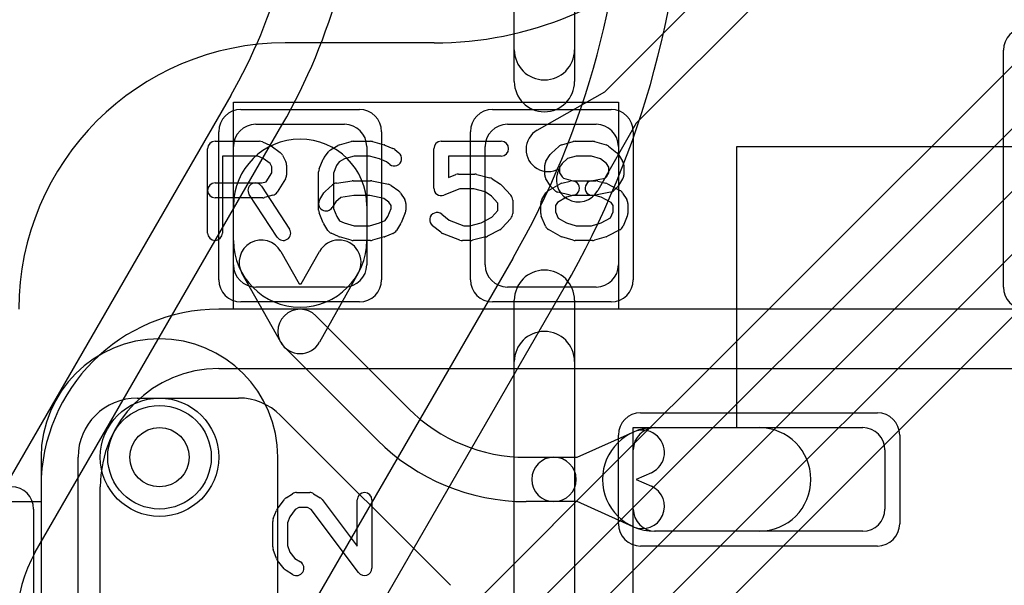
# Model space of a CAD drawing. Extents: x -3.9 to 29.3, y -3.9 to 20.
# Tile 16 of 37: x 5 to 8.4, y 12.4 to 14.3. Entities that reach past the tile are written whole.
import ezdxf

# ---------------------------------------------------------------- set-up
doc = ezdxf.new("R2010")
doc.units = 0
for name, color, linetype in [('Hole', 1, 'CONTINUOUS'), ('L1', 3, 'CONTINUOUS'), ('L2', 3, 'CONTINUOUS'), ('L3', 3, 'CONTINUOUS'), ('L4', 3, 'CONTINUOUS'), ('MetalMask-A', 176, 'CONTINUOUS'), ('PartsArea-A', 111, 'CONTINUOUS'), ('PartsSilk-A', 221, 'CONTINUOUS'), ('Resist-A', 2, 'CONTINUOUS'), ('Resist-B', 2, 'CONTINUOUS'), ('Silk-A', 140, 'CONTINUOUS')]:
    doc.layers.add(name, color=color, linetype=linetype)

msp = doc.modelspace()

# ---------------------------------------------------------------- linework, layer by layer
at = {"layer": 'Hole'}
msp.add_circle((5.5, 12.8), 0.1, dxfattribs=at)
at = {"layer": 'L1'}
for p, q in [((7.00414, 14.0352), (7.75984, 14.7909)), ((7.8659, 14.68484), (7.1102, 13.92914)), ((6.42721, 14.2), (5.925, 14.2)), ((6.77586, 13.9054), (7.00414, 14.0352)), ((5.825, 13.925), (6.125, 13.925)), ((6.675, 13.925), (6.975, 13.925)), ((7.1102, 13.92914), (6.9804, 13.70086)), ((5.75, 13.45), (5.75, 13.85)), ((6.2, 13.85), (6.2, 13.45)), ((6.6, 13.45), (6.6, 13.85)), ((7.05, 13.85), (7.05, 13.45)), ((5.75, 13.53214), (5.75, 13.65)), ((6.2, 13.65), (6.2, 13.53214)), ((5.90956, 13.49551), (5.97118, 13.3854)), ((5.97882, 13.3854), (6.04044, 13.49551)), ((5.90955, 13.18837), (5.77866, 13.42225)), ((6.17134, 13.42225), (6.04045, 13.18837)), ((6.125, 13.375), (5.825, 13.375)), ((5.97118, 13.3854), (5.97882, 13.3854)), ((6.975, 13.375), (6.675, 13.375)), ((6.02803, 13.27803), (6.34205, 12.96402)), ((6.23598, 12.85796), (5.92197, 13.17197)), ((5.42504, 13), (5.76716, 13)), ((5.90858, 12.94142), (6.48284, 12.36716)), ((6.91043, 12.8), (7.1, 12.88476)), ((7.17143, 12.9), (7.525, 12.9)), ((7.175, 12.9), (7.875, 12.9)), ((7.1, 12.625), (7.1, 12.825)), ((7.95, 12.825), (7.95, 12.625)), ((5.22504, 12), (5.22504, 12.8)), ((6.73803, 12.8), (6.83223, 12.8)), ((6.83223, 12.8), (6.91043, 12.8)), ((7.16122, 12.74782), (7.11018, 12.725)), ((7.11018, 12.725), (7.16122, 12.70218)), ((6.83223, 12.65), (6.73803, 12.65)), ((6.91043, 12.65), (6.83223, 12.65)), ((7.1, 12.56524), (6.91043, 12.65)), ((7.525, 12.55), (7.17143, 12.55)), ((7.875, 12.55), (7.175, 12.55))]:
    msp.add_line(p, q, dxfattribs=at)
msp.add_circle((5.5, 12.8), 0.2, dxfattribs=at)
for centre, radius, start, end in [((5.925, 13.3), 1.65004, 90, 180), ((5.925, 13.3), 1.5, 90, 180), ((6.4272, 15.4), 1.2, -89.99952, -45), ((5.925, 13.3), 0.9, 90, 180), ((5.825, 13.85), 0.075, 90, 180), ((6.125, 13.85), 0.075, 0, 90), ((6.675, 13.85), 0.075, 90, 180), ((6.81293, 13.8402), 0.075, 119.62075, -60.37707), ((6.975, 13.85), 0.075, 0, 90), ((5.975, 13.65), 0.225, 0, 180), ((6.9152, 13.73793), 0.075, 150.37925, -29.62292), ((5.975, 13.53214), 0.225, 180, 0), ((5.84411, 13.45888), 0.075, 29.23416, -150.76662), ((6.10589, 13.45888), 0.075, -29.23416, 150.76662), ((5.825, 13.45), 0.075, 180, -90), ((6.125, 13.45), 0.075, -90, 0), ((6.675, 13.45), 0.075, 180, -90), ((6.975, 13.45), 0.075, -90, 0), ((5.975, 13.225), 0.075, 45, -135), ((5.975, 13.225), 0.075, -150.76584, -29.23416), ((5.42504, 12.8), 0.2, 90, 180), ((5.76716, 12.8), 0.2, 45, 90), ((6.73803, 13.36), 0.56, -135, -90), ((7.17143, 12.725), 0.175, 90, -90), ((7.175, 12.825), 0.075, 90, 180), ((7.13061, 12.81629), 0.075, -65.91263, 114.08968), ((7.525, 12.725), 0.175, -90, 90), ((7.875, 12.825), 0.075, 0, 90), ((6.73803, 13.36), 0.71, -135.00057, -90), ((6.83223, 12.725), 0.075, 90, -90), ((6.83223, 12.725), 0.075, -90, 90), ((7.13061, 12.63371), 0.075, -114.08737, 65.91032), ((7.175, 12.625), 0.075, 180, -90), ((7.875, 12.625), 0.075, -90, 0)]:
    msp.add_arc(centre, radius, start, end, dxfattribs=at)
at = {"layer": 'L2'}
for p, q in [((5.09996, 12.8), (5.09996, 12)), ((5.90004, 12), (5.90004, 12.8))]:
    msp.add_line(p, q, dxfattribs=at)
msp.add_arc((5.5, 12.8), 0.40004, 0, 180, dxfattribs=at)
at = {"layer": 'L3'}
for p, q in [((12.36863, 13.30004), (5.7, 13.30004)), ((5.7, 13.1), (12.36863, 13.1)), ((5.09996, 12.7), (5.09996, 12)), ((5.3, 12), (5.3, 12.7))]:
    msp.add_line(p, q, dxfattribs=at)
msp.add_circle((5.5, 12.8), 0.2, dxfattribs=at)
for radius in [0.60004, 0.4]:
    msp.add_arc((5.7, 12.7), radius, 90, 180, dxfattribs=at)
at = {"layer": 'L4'}
for p, q in [((8.48413, 14.22665), (6.82994, 12.57246)), ((6.41255, 11.94287), (8.59023, 14.12055)), ((5.74051, 14.02205), (4.90735, 12.57893)), ((8.69629, 14.01449), (6.51861, 11.83681)), ((5.08059, 12.47893), (5.91375, 13.92203)), ((6.74697, 11.85303), (8.80243, 13.90849)), ((8.90849, 13.80243), (6.85303, 11.74697)), ((6.69318, 13.47203), (5.86001, 12.02893)), ((6.03325, 11.92891), (6.86642, 13.37201)), ((6.8295, 12.57202), (6.30645, 12.04897))]:
    msp.add_line(p, q, dxfattribs=at)
msp.add_circle((5.5, 12.8), 0.2, dxfattribs=at)
for centre, radius, start, end in [((4.225, 14.89702), 1.74996, -29.99971, 0), ((4.225, 14.89702), 1.95, -29.99974, 0), ((4.225, 14.89702), 2.85, -29.99975, 0), ((4.225, 14.89702), 3.05004, -29.99976, 0), ((5.4703, 12.25392), 0.65003, 150.00071, -29.99929), ((6.77649, 12.62503), 0.07497, -45, -44.52444), ((5.4703, 12.25393), 0.45, 149.99991, -29.99988)]:
    msp.add_arc(centre, radius, start, end, dxfattribs=at)
at = {"layer": 'MetalMask-A'}
for p, q in [((5.825, 13.925), (6.125, 13.925)), ((6.675, 13.925), (6.975, 13.925)), ((5.75, 13.45), (5.75, 13.85)), ((6.2, 13.85), (6.2, 13.45)), ((6.6, 13.45), (6.6, 13.85)), ((7.05, 13.85), (7.05, 13.45)), ((6.125, 13.375), (5.825, 13.375)), ((6.975, 13.375), (6.675, 13.375)), ((7.175, 12.9), (7.875, 12.9)), ((7.1, 12.625), (7.1, 12.825)), ((7.95, 12.825), (7.95, 12.625)), ((7.875, 12.55), (7.175, 12.55))]:
    msp.add_line(p, q, dxfattribs=at)
for centre, start, end in [((5.825, 13.85), 90, 180), ((6.125, 13.85), 0, 90), ((6.675, 13.85), 90, 180), ((6.975, 13.85), 0, 90), ((5.825, 13.45), 180, -90), ((6.125, 13.45), -90, 0), ((6.675, 13.45), 180, -90), ((6.975, 13.45), -90, 0), ((7.175, 12.825), 90, 180), ((7.875, 12.825), 0, 90), ((7.175, 12.625), 180, -90), ((7.875, 12.625), -90, 0)]:
    msp.add_arc(centre, 0.075, start, end, dxfattribs=at)
at = {"layer": 'PartsArea-A'}
for p, q in [((5.75, 13.3), (5.75, 14)), ((5.75, 14), (7.05, 14)), ((7.05, 14), (7.05, 13.3)), ((7.45, 12.9), (7.45, 13.85)), ((7.45, 13.85), (8.4, 13.85)), ((7.05, 13.3), (5.75, 13.3)), ((7.1, 10.6), (7.1, 12.9)), ((7.1, 12.9), (7.45, 12.9)), ((4.4, 12.65), (5.1, 12.65)), ((5.1, 12.65), (5.1, 11.35))]:
    msp.add_line(p, q, dxfattribs=at)
at = {"layer": 'PartsSilk-A'}
for p, q in [((6.6984, 14.06919), (6.6984, 14.5)), ((6.9016, 14.5), (6.9016, 14.06919)), ((5.6875, 13.86759), (5.8375, 13.86759)), ((6.15417, 13.86759), (6.2125, 13.86759)), ((6.45139, 13.86759), (6.65417, 13.86759)), ((6.90417, 13.86759), (6.9625, 13.86759)), ((5.6625, 13.55741), (5.6625, 13.84259)), ((5.84765, 13.86544), (5.87265, 13.85433)), ((5.8772, 13.8517), (5.90776, 13.82948)), ((6.07754, 13.83818), (6.10254, 13.85299)), ((6.10841, 13.85552), (6.1473, 13.86663)), ((6.21937, 13.86663), (6.25826, 13.85552)), ((6.26067, 13.85469), (6.28845, 13.84358)), ((6.29479, 13.83989), (6.30868, 13.82878)), ((6.42639, 13.70926), (6.42639, 13.84259)), ((6.82367, 13.82795), (6.84867, 13.85017)), ((6.85841, 13.85552), (6.8973, 13.86663)), ((6.96937, 13.86663), (7.00826, 13.85552)), ((7.01701, 13.851), (7.04479, 13.82878)), ((5.8322, 13.81759), (5.7125, 13.81759)), ((5.7125, 13.81759), (5.7125, 13.55741)), ((5.84993, 13.80971), (5.8322, 13.81759)), ((5.87343, 13.79263), (5.84993, 13.80971)), ((5.91542, 13.82044), (5.92653, 13.79822)), ((6.03942, 13.77442), (6.05331, 13.80776)), ((6.05639, 13.81315), (6.07028, 13.83167)), ((6.12525, 13.80833), (6.1073, 13.79769)), ((6.15767, 13.81759), (6.12525, 13.80833)), ((6.209, 13.81759), (6.15767, 13.81759)), ((6.24329, 13.80779), (6.209, 13.81759)), ((6.26645, 13.79853), (6.24329, 13.80779)), ((6.65417, 13.81759), (6.47639, 13.81759)), ((6.47639, 13.81759), (6.47639, 13.74554)), ((6.80519, 13.80029), (6.81908, 13.82251)), ((6.87763, 13.80901), (6.85957, 13.79296)), ((6.90767, 13.81759), (6.87763, 13.80901)), ((6.959, 13.81759), (6.90767, 13.81759)), ((6.9897, 13.80882), (6.959, 13.81759)), ((7.01023, 13.7924), (6.9897, 13.80882)), ((7.05037, 13.82251), (7.06426, 13.80029)), ((5.87917, 13.78114), (5.87343, 13.79263)), ((5.87917, 13.76087), (5.87917, 13.78114)), ((5.92917, 13.78704), (5.92917, 13.7537)), ((6.09827, 13.78565), (6.0875, 13.75981)), ((6.1073, 13.79769), (6.09827, 13.78565)), ((6.27744, 13.78974), (6.26645, 13.79853)), ((6.80139, 13.7537), (6.80139, 13.78704)), ((6.85957, 13.79296), (6.85139, 13.77987)), ((6.85139, 13.77987), (6.85139, 13.76087)), ((7.01806, 13.77987), (7.01023, 13.7924)), ((7.01806, 13.76087), (7.01806, 13.77987)), ((7.06806, 13.78704), (7.06806, 13.7537)), ((5.86042, 13.73087), (5.87917, 13.76087)), ((5.92537, 13.74045), (5.89759, 13.69601)), ((6.0375, 13.63519), (6.0375, 13.76481)), ((6.0875, 13.75981), (6.0875, 13.64019)), ((6.09791, 13.72661), (6.15069, 13.73402)), ((6.15417, 13.73426), (6.2125, 13.73426)), ((6.47639, 13.74554), (6.50082, 13.75484)), ((6.50972, 13.75648), (6.56528, 13.75648)), ((6.57134, 13.75573), (6.61578, 13.74462)), ((6.62359, 13.74117), (6.65137, 13.72265)), ((6.81908, 13.71823), (6.80519, 13.74045)), ((6.85139, 13.76087), (6.85997, 13.74715)), ((6.85997, 13.74715), (6.86432, 13.7428)), ((6.86432, 13.7428), (6.89634, 13.73426)), ((6.89634, 13.73426), (6.97361, 13.73426)), ((6.9576, 13.73377), (7.00574, 13.7434)), ((7.00574, 13.7434), (7.00948, 13.74715)), ((7.00948, 13.74715), (7.01806, 13.76087)), ((7.06426, 13.74045), (7.05037, 13.71823)), ((5.6875, 13.72685), (5.84533, 13.72685)), ((5.84453, 13.71553), (5.93898, 13.57109)), ((5.84533, 13.72685), (5.86042, 13.73087)), ((6.05978, 13.69832), (6.08478, 13.72054)), ((6.2174, 13.73377), (6.27296, 13.72266)), ((6.28294, 13.71824), (6.30794, 13.69972)), ((6.51432, 13.70648), (6.46029, 13.6859)), ((6.5622, 13.70648), (6.51432, 13.70648)), ((6.59946, 13.69717), (6.5622, 13.70648)), ((6.65593, 13.71875), (6.68649, 13.68542)), ((6.81399, 13.70134), (6.85288, 13.72356)), ((6.83371, 13.70269), (6.8226, 13.7138)), ((6.85884, 13.72601), (6.88662, 13.73342)), ((6.98005, 13.73342), (7.00783, 13.72601)), ((7.01315, 13.72391), (7.05482, 13.70169)), ((7.04685, 13.7138), (7.03574, 13.70269)), ((5.84861, 13.67685), (5.6875, 13.67685)), ((5.89714, 13.54373), (5.80269, 13.68817)), ((5.88283, 13.6851), (5.85505, 13.67769)), ((6.0413, 13.67066), (6.05519, 13.69288)), ((6.11235, 13.67814), (6.09568, 13.66333)), ((6.15592, 13.68426), (6.11235, 13.67814)), ((6.21002, 13.68426), (6.15592, 13.68426)), ((6.25767, 13.67473), (6.21002, 13.68426)), ((6.27437, 13.66236), (6.25767, 13.67473)), ((6.31426, 13.69287), (6.32814, 13.67065)), ((6.62112, 13.68273), (6.59946, 13.69717)), ((6.64306, 13.65879), (6.62112, 13.68273)), ((6.69306, 13.66852), (6.69306, 13.62407)), ((6.7913, 13.67066), (6.80519, 13.69288)), ((6.87486, 13.67853), (6.84425, 13.66104)), ((6.88662, 13.6851), (6.84495, 13.69621)), ((6.8995, 13.6851), (6.87486, 13.67853)), ((6.97033, 13.68426), (6.89306, 13.68426)), ((7.02296, 13.69586), (6.9674, 13.68475)), ((6.99217, 13.67844), (6.97033, 13.68426)), ((7.0254, 13.66072), (6.99217, 13.67844)), ((7.06426, 13.69287), (7.07814, 13.67065)), ((6.09568, 13.66333), (6.0837, 13.64416)), ((6.0875, 13.64019), (6.09868, 13.61336)), ((6.27077, 13.61336), (6.28194, 13.64019)), ((6.28194, 13.65024), (6.27437, 13.66236)), ((6.28194, 13.64019), (6.28194, 13.65024)), ((6.33194, 13.65741), (6.33194, 13.63519)), ((6.64306, 13.6338), (6.64306, 13.65879)), ((6.7875, 13.62407), (6.7875, 13.65741)), ((6.84425, 13.66104), (6.8375, 13.65024)), ((6.8375, 13.65024), (6.8375, 13.62907)), ((7.03194, 13.65024), (7.0254, 13.66072)), ((7.03194, 13.62907), (7.03194, 13.65024)), ((7.08194, 13.65741), (7.08194, 13.62407)), ((6.05331, 13.59224), (6.03942, 13.62558)), ((6.09868, 13.61336), (6.10742, 13.59937)), ((6.2623, 13.59981), (6.27077, 13.61336)), ((6.33002, 13.62558), (6.31614, 13.59224)), ((6.45312, 13.62137), (6.47784, 13.6016)), ((6.47784, 13.6016), (6.52821, 13.58241)), ((6.58678, 13.59203), (6.62196, 13.61079)), ((6.62196, 13.61079), (6.64306, 13.6338)), ((6.68649, 13.60717), (6.65593, 13.57384)), ((6.80331, 13.58112), (6.78942, 13.61445)), ((6.8375, 13.62907), (6.84619, 13.60822)), ((6.84619, 13.60822), (6.87506, 13.59173)), ((6.99197, 13.59183), (7.02342, 13.6086)), ((7.02342, 13.6086), (7.03194, 13.62907)), ((7.08002, 13.61446), (7.06614, 13.58113)), ((6.06908, 13.56638), (6.05519, 13.5886)), ((6.10742, 13.59937), (6.12383, 13.59208)), ((6.12383, 13.59208), (6.15767, 13.58241)), ((6.15767, 13.58241), (6.209, 13.58241)), ((6.209, 13.58241), (6.24329, 13.59221)), ((6.24329, 13.59221), (6.2623, 13.59981)), ((6.31426, 13.5886), (6.30037, 13.56638)), ((6.44966, 13.56011), (6.42188, 13.58233)), ((6.52821, 13.58241), (6.54831, 13.58241)), ((6.54831, 13.58241), (6.58678, 13.59203)), ((6.64926, 13.56868), (6.60759, 13.54646)), ((6.85288, 13.54681), (6.81399, 13.56903)), ((6.87506, 13.59173), (6.90767, 13.58241)), ((6.90767, 13.58241), (6.959, 13.58241)), ((6.959, 13.58241), (6.99197, 13.59183)), ((7.05482, 13.56868), (7.01315, 13.54646)), ((6.10513, 13.54567), (6.08013, 13.55678)), ((6.1473, 13.53337), (6.10841, 13.54448)), ((6.25826, 13.54448), (6.21937, 13.53337)), ((6.28845, 13.55642), (6.26067, 13.54531)), ((6.51471, 13.53405), (6.45638, 13.55627)), ((6.60189, 13.54427), (6.55745, 13.53316)), ((6.8973, 13.53337), (6.85841, 13.54448)), ((7.00826, 13.54448), (6.96937, 13.53337)), ((6.2125, 13.53241), (6.15417, 13.53241)), ((6.55139, 13.53241), (6.52361, 13.53241)), ((6.9625, 13.53241), (6.90417, 13.53241)), ((6.6984, 9), (6.6984, 13.33081)), ((6.9016, 13.33081), (6.9016, 9.1016)), ((5.92749, 12.66287), (5.94971, 12.67676)), ((5.96296, 12.68056), (6.00741, 12.68056)), ((6.02066, 12.67676), (6.04288, 12.66287)), ((5.8983, 12.62581), (5.92052, 12.65637)), ((6.04961, 12.6567), (6.16759, 12.49983)), ((6.16759, 12.49983), (6.16759, 12.65556)), ((6.21759, 12.65556), (6.21759, 12.425)), ((5.8842, 12.59261), (5.89531, 12.62039)), ((5.95811, 12.62304), (5.94057, 12.59893)), ((5.97013, 12.63056), (5.95811, 12.62304)), ((6.00024, 12.63056), (5.97013, 12.63056)), ((6.01244, 12.62293), (6.00024, 12.63056)), ((6.17261, 12.40997), (6.01244, 12.62293)), ((5.88241, 12.49722), (5.88241, 12.58333)), ((5.94057, 12.59893), (5.93241, 12.57852)), ((5.93241, 12.57852), (5.93241, 12.50162)), ((5.89503, 12.45813), (5.88392, 12.48868)), ((5.93241, 12.50162), (5.94061, 12.47908)), ((5.94061, 12.47908), (5.9576, 12.45783)), ((5.92122, 12.42327), (5.899, 12.45105)), ((5.9576, 12.45783), (5.97621, 12.4462)), ((5.94971, 12.4038), (5.92749, 12.41769))]:
    msp.add_line(p, q, dxfattribs=at)
for centre, radius, start, end in [((6.8, 14.06919), 0.1016, 180, 0), ((5.6875, 13.84259), 0.025, 90, 180), ((5.8375, 13.84259), 0.025, 66.04914, 90), ((6.15417, 13.84259), 0.025, 90, 105.94854), ((6.2125, 13.84259), 0.025, 74.05146, 90), ((6.45139, 13.84259), 0.025, 90, 180), ((6.65417, 13.84259), 0.025, -90, 90), ((6.90417, 13.84259), 0.025, 90, 105.94854), ((6.9625, 13.84259), 0.025, 74.05146, 90), ((5.8625, 13.83148), 0.025, 53.98274, 66.03964), ((6.09028, 13.81667), 0.025, 120.63752, 143.1301), ((6.11528, 13.83148), 0.025, 105.94854, 120.63752), ((6.25139, 13.83148), 0.025, 68.2071, 74.05146), ((6.27917, 13.82037), 0.025, 51.33303, 68.2071), ((6.86528, 13.83148), 0.025, 105.94854, 131.62783), ((7.00139, 13.83148), 0.025, 51.33303, 74.05146), ((5.89306, 13.80926), 0.025, 26.56505, 53.97932), ((6.07639, 13.79815), 0.025, 143.1301, 157.39424), ((6.29306, 13.80926), 0.025, -128.66697, 51.34522), ((6.84028, 13.80926), 0.025, 131.62783, 147.99462), ((7.02917, 13.80926), 0.025, 32.00538, 51.33303), ((5.90417, 13.78704), 0.025, 0, 26.56505), ((6.0625, 13.76481), 0.025, 157.39424, 180), ((6.82639, 13.78704), 0.025, 147.99462, 180), ((7.04306, 13.78704), 0.025, 0, 32.00538), ((5.90417, 13.7537), 0.025, -32.00538, 0), ((6.15417, 13.70926), 0.025, 90, 98.00047), ((6.2125, 13.70926), 0.025, 78.69456, 90), ((6.50972, 13.73148), 0.025, 90, 110.85364), ((6.56528, 13.73148), 0.025, 75.96932, 90), ((6.60972, 13.72037), 0.025, 56.30358, 75.96376), ((6.82639, 13.7537), 0.025, 180, -147.99462), ((6.89306, 13.70926), 0.025, -75.07449, 104.93527), ((6.97361, 13.70926), 0.025, 75.07449, 90), ((7.04306, 13.7537), 0.025, -32.00538, 0), ((5.6875, 13.70185), 0.025, 90, -90), ((5.82361, 13.70185), 0.025, 33.18146, -146.81914), ((6.10139, 13.70185), 0.025, 98.00047, 131.62783), ((6.26806, 13.69815), 0.025, 53.47387, 78.69456), ((6.45139, 13.70926), 0.025, 180, -69.1435), ((6.6375, 13.70185), 0.025, 42.5203, 56.30993), ((6.82639, 13.67963), 0.025, 119.73351, 147.98998), ((6.84028, 13.73148), 0.025, -147.99462, -135), ((6.85139, 13.72037), 0.025, -135, -104.92551), ((6.86528, 13.70185), 0.025, 104.92551, 119.74171), ((6.9625, 13.70926), 0.025, 101.30544, -78.69205), ((7.00139, 13.70185), 0.025, 61.9383, 75.06473), ((7.01806, 13.72037), 0.025, -78.69456, -45), ((7.02917, 13.73148), 0.025, -45, -32.00538), ((7.04306, 13.67963), 0.025, 31.98594, 61.9318), ((5.84861, 13.70185), 0.025, -90, -75.06473), ((5.87639, 13.70926), 0.025, -75.07449, -32.01002), ((6.0625, 13.65741), 0.025, 147.99462, -32.01002), ((6.07639, 13.67963), 0.025, 131.62783, 147.99462), ((6.29306, 13.67963), 0.025, 31.98594, 53.47387), ((6.30694, 13.65741), 0.025, 0, 31.98594), ((6.66806, 13.66852), 0.025, 0, 42.51745), ((6.8125, 13.65741), 0.025, 147.99462, 180), ((6.89306, 13.70926), 0.025, -104.92551, -90), ((7.05694, 13.65741), 0.025, 0, 31.99147), ((6.0625, 13.63519), 0.025, 180, -157.39424), ((6.30694, 13.63519), 0.025, -22.60576, 0), ((6.4375, 13.60185), 0.025, 51.33303, -128.65478), ((6.66806, 13.62407), 0.025, -42.5203, 0), ((6.8125, 13.62407), 0.025, 180, -157.37647), ((7.05694, 13.62407), 0.025, -22.60576, 0), ((5.91806, 13.55741), 0.025, -146.81854, 33.18086), ((6.07639, 13.60185), 0.025, -157.39424, -147.99462), ((6.29306, 13.60185), 0.025, -32.00538, -22.60576), ((6.6375, 13.59074), 0.025, -61.9383, -42.51745), ((6.82639, 13.59074), 0.025, -157.37309, -119.74171), ((7.04306, 13.59074), 0.025, -61.9383, -22.60888), ((5.6875, 13.55741), 0.025, 180, 0), ((6.09028, 13.57963), 0.025, -147.99462, -113.95086), ((6.11528, 13.56852), 0.025, -113.95086, -105.94854), ((6.25139, 13.56852), 0.025, -74.05146, -68.2071), ((6.27917, 13.57963), 0.025, -68.2071, -32.00538), ((6.46528, 13.57963), 0.025, -128.66697, -110.85364), ((6.59583, 13.56852), 0.025, -75.96932, -61.9318), ((6.86528, 13.56852), 0.025, -119.73351, -105.94345), ((7.00139, 13.56852), 0.025, -74.05146, -61.9318), ((6.15417, 13.55741), 0.025, -105.94854, -90), ((6.2125, 13.55741), 0.025, -90, -74.05146), ((6.52361, 13.55741), 0.025, -110.8565, -90), ((6.55139, 13.55741), 0.025, -90, -75.96376), ((6.90417, 13.55741), 0.025, -105.94854, -90), ((6.9625, 13.55741), 0.025, -90, -74.05655), ((6.8, 13.33081), 0.1016, 0, 180), ((5.96296, 12.65556), 0.025, 90, 122.01002), ((6.00741, 12.65556), 0.025, 57.99462, 90), ((6.19259, 12.65556), 0.025, 0, 180), ((5.94074, 12.64167), 0.025, 122.00538, 143.97932), ((6.02963, 12.64167), 0.025, 36.9524, 57.98998), ((5.91852, 12.61111), 0.025, 143.98274, 158.20215), ((5.90741, 12.58333), 0.025, 158.2071, 180), ((5.90741, 12.49722), 0.025, 180, -160.01539), ((5.91852, 12.46667), 0.025, -160.02081, -141.34522), ((5.96296, 12.425), 0.025, -122.00538, 57.98998), ((5.94074, 12.43889), 0.025, -141.33303, -122.01002), ((6.19259, 12.425), 0.025, -143.0476, 0)]:
    msp.add_arc(centre, radius, start, end, dxfattribs=at)
at = {"layer": 'Resist-A'}
for p, q in [((8.35, 13.375), (8.35, 14.175)), ((5.775, 13.975), (6.175, 13.975)), ((6.625, 13.975), (7.025, 13.975)), ((5.7, 13.4), (5.7, 13.9)), ((6.25, 13.9), (6.25, 13.4)), ((6.55, 13.4), (6.55, 13.9)), ((7.1, 13.9), (7.1, 13.4)), ((6.175, 13.325), (5.775, 13.325)), ((7.025, 13.325), (6.625, 13.325)), ((7.125, 12.95), (7.925, 12.95)), ((7.05, 12.575), (7.05, 12.875)), ((8, 12.875), (8, 12.575)), ((5.075, 12.625), (5.075, 12.225)), ((7.925, 12.5), (7.125, 12.5))]:
    msp.add_line(p, q, dxfattribs=at)
msp.add_circle((5.5, 12.8), 0.175, dxfattribs=at)
for centre, start, end in [((8.425, 14.175), 90, 180), ((5.775, 13.9), 90, 180), ((6.175, 13.9), 0, 90), ((6.625, 13.9), 90, 180), ((7.025, 13.9), 0, 90), ((5.775, 13.4), 180, -90), ((6.175, 13.4), -90, 0), ((6.625, 13.4), 180, -90), ((7.025, 13.4), -90, 0), ((8.425, 13.375), 180, -90), ((7.125, 12.875), 90, 180), ((7.925, 12.875), 0, 90), ((5, 12.625), 0, 90), ((7.125, 12.575), 180, -90), ((7.925, 12.575), -90, 0)]:
    msp.add_arc(centre, 0.075, start, end, dxfattribs=at)
at = {"layer": 'Resist-B'}
msp.add_circle((5.5, 12.8), 0.175, dxfattribs=at)
at = {"layer": 'Silk-A'}
for p, q in [((6.6984, 14.1766), (6.6984, 14.5)), ((6.9016, 14.5), (6.9016, 14.1766)), ((6.6984, 11.92327), (6.6984, 13.1234)), ((6.9016, 13.1234), (6.9016, 11.92327))]:
    msp.add_line(p, q, dxfattribs=at)
for centre, start, end in [((6.8, 14.1766), 180, 0), ((6.8, 13.1234), 0, 180)]:
    msp.add_arc(centre, 0.1016, start, end, dxfattribs=at)

doc.saveas('drawing.dxf')
